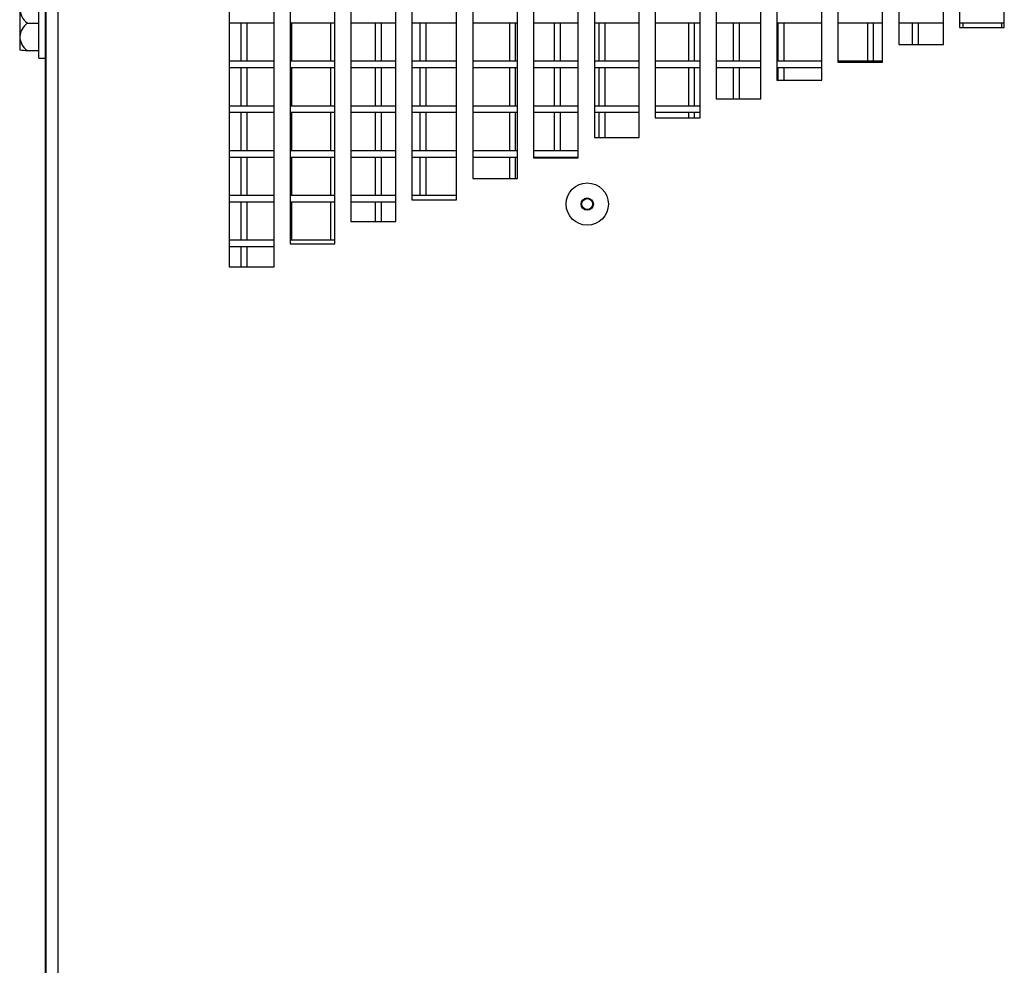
# Model space of a CAD drawing. Extents: x 21 to 164, y 8 to 115.
# Tile 12 of 53: x 20.83 to 26.33, y 40.44 to 45.73. Entities that reach past the tile are written whole.
import ezdxf

# ---------------------------------------------------------------- set-up
doc = ezdxf.new("R2010")
doc.units = 0
doc.layers.add('BODY', color=3, linetype='CONTINUOUS')

msp = doc.modelspace()

# ---------------------------------------------------------------- linework, layer by layer
at = {"layer": 'BODY', "linetype": 'CONTINUOUS'}
for p, q in [((20.9775, 65.6757), (20.9775, 13.7532)), ((21.0445, 65.6454), (21.0445, 13.7834)), ((20.9745, 64.8314), (20.9745, 14.6214)), ((26.0825, 47.6835), (26.0825, 45.6835)), ((26.3325, 45.6835), (26.3325, 47.6835)), ((25.7425, 47.5883), (25.7425, 45.5883)), ((25.9925, 45.5883), (25.9925, 47.5883)), ((25.4025, 47.4902), (25.4025, 45.4902)), ((25.6525, 45.4902), (25.6525, 47.4902)), ((25.0625, 47.3891), (25.0625, 45.3891)), ((25.3125, 45.3891), (25.3125, 47.3891)), ((24.7225, 47.2852), (24.7225, 45.2852)), ((24.9725, 45.2852), (24.9725, 47.2852)), ((24.3825, 47.1783), (24.3825, 45.1783)), ((24.6325, 45.1783), (24.6325, 47.1783)), ((24.0425, 47.0684), (24.0425, 45.0684)), ((24.2925, 45.0684), (24.2925, 47.0684)), ((23.7025, 46.9555), (23.7025, 44.9555)), ((23.9525, 44.9555), (23.9525, 46.9555)), ((23.3625, 46.8397), (23.3625, 44.8397)), ((23.6125, 44.8397), (23.6125, 46.8397)), ((23.0225, 46.7207), (23.0225, 44.7207)), ((23.2725, 44.7207), (23.2725, 46.7207)), ((22.6825, 46.5987), (22.6825, 44.5987)), ((22.9325, 44.5987), (22.9325, 46.5987)), ((22.3425, 46.4737), (22.3425, 44.4737)), ((22.5925, 44.4737), (22.5925, 46.4737)), ((22.0025, 46.3454), (22.0025, 44.3454)), ((22.2525, 44.3454), (22.2525, 46.3454)), ((20.9391, 45.5119), (20.9391, 45.9209)), ((20.8316, 45.7891), (20.8316, 45.6318)), ((20.8738, 45.7084), (20.9391, 45.7084)), ((22.0025, 45.7094), (22.2525, 45.7094)), ((22.0675, 45.7094), (22.0675, 45.4944)), ((22.1025, 45.4944), (22.1025, 45.7094)), ((22.3425, 45.7094), (22.5925, 45.7094)), ((22.3525, 45.4944), (22.3525, 45.7094)), ((22.5675, 45.7094), (22.5675, 45.4944)), ((22.6825, 45.7094), (22.9325, 45.7094)), ((22.8175, 45.7094), (22.8175, 45.4944)), ((22.8525, 45.4944), (22.8525, 45.7094)), ((23.0225, 45.7094), (23.2725, 45.7094)), ((23.0675, 45.7094), (23.0675, 45.4944)), ((23.1025, 45.4944), (23.1025, 45.7094)), ((23.3625, 45.7094), (23.6125, 45.7094)), ((23.5675, 45.7094), (23.5675, 45.4944)), ((23.6025, 45.4944), (23.6025, 45.7094)), ((23.7025, 45.7094), (23.9525, 45.7094)), ((23.8175, 45.7094), (23.8175, 45.4944)), ((23.8525, 45.4944), (23.8525, 45.7094)), ((24.0425, 45.7094), (24.2925, 45.7094)), ((24.0675, 45.7094), (24.0675, 45.4944)), ((24.1025, 45.4944), (24.1025, 45.7094)), ((24.3825, 45.7094), (24.6325, 45.7094)), ((24.5675, 45.7094), (24.5675, 45.4944)), ((24.6025, 45.4944), (24.6025, 45.7094)), ((24.7225, 45.7094), (24.9725, 45.7094)), ((24.8175, 45.7094), (24.8175, 45.4944)), ((24.8525, 45.4944), (24.8525, 45.7094)), ((25.0625, 45.7094), (25.3125, 45.7094)), ((25.0675, 45.7094), (25.0675, 45.4944)), ((25.1025, 45.4944), (25.1025, 45.7094)), ((25.4025, 45.7094), (25.6525, 45.7094)), ((25.5675, 45.7094), (25.5675, 45.4944)), ((25.6025, 45.4944), (25.6025, 45.7094)), ((25.7425, 45.7094), (25.9925, 45.7094)), ((25.8175, 45.7094), (25.8175, 45.5883)), ((25.8525, 45.5883), (25.8525, 45.7094)), ((26.0825, 45.7094), (26.3325, 45.7094)), ((26.0825, 45.6835), (26.3325, 45.6835)), ((26.1025, 45.6835), (26.1025, 45.7094)), ((26.3175, 45.7094), (26.3175, 45.6835)), ((20.8316, 45.6318), (20.8316, 45.5591)), ((20.8316, 45.559), (20.8319, 45.5588)), ((20.8738, 45.5551), (20.9391, 45.5551)), ((25.7425, 45.5883), (25.9925, 45.5883)), ((20.9391, 45.5119), (20.9745, 45.5119)), ((22.2525, 45.4944), (22.0025, 45.4944)), ((22.5925, 45.4944), (22.3425, 45.4944)), ((22.9325, 45.4944), (22.6825, 45.4944)), ((23.2725, 45.4944), (23.0225, 45.4944)), ((23.6125, 45.4944), (23.3625, 45.4944)), ((23.9525, 45.4944), (23.7025, 45.4944)), ((24.2925, 45.4944), (24.0425, 45.4944)), ((24.6325, 45.4944), (24.3825, 45.4944)), ((24.9725, 45.4944), (24.7225, 45.4944)), ((25.3125, 45.4944), (25.0625, 45.4944)), ((25.6525, 45.4944), (25.4025, 45.4944)), ((22.0025, 45.4594), (22.2525, 45.4594)), ((22.0675, 45.4594), (22.0675, 45.2444)), ((22.1025, 45.2444), (22.1025, 45.4594)), ((22.3425, 45.4594), (22.5925, 45.4594)), ((22.3525, 45.2444), (22.3525, 45.4594)), ((22.5675, 45.4594), (22.5675, 45.2444)), ((22.6825, 45.4594), (22.9325, 45.4594)), ((22.8175, 45.4594), (22.8175, 45.2444)), ((22.8525, 45.2444), (22.8525, 45.4594)), ((23.0225, 45.4594), (23.2725, 45.4594)), ((23.0675, 45.4594), (23.0675, 45.2444)), ((23.1025, 45.2444), (23.1025, 45.4594)), ((23.3625, 45.4594), (23.6125, 45.4594)), ((23.5675, 45.4594), (23.5675, 45.2444)), ((23.6025, 45.2444), (23.6025, 45.4594)), ((23.7025, 45.4594), (23.9525, 45.4594)), ((23.8175, 45.4594), (23.8175, 45.2444)), ((23.8525, 45.2444), (23.8525, 45.4594)), ((24.0425, 45.4594), (24.2925, 45.4594)), ((24.0675, 45.4594), (24.0675, 45.2444)), ((24.1025, 45.2444), (24.1025, 45.4594)), ((24.3825, 45.4594), (24.6325, 45.4594)), ((24.5675, 45.4594), (24.5675, 45.2444)), ((24.6025, 45.2444), (24.6025, 45.4594)), ((24.7225, 45.4594), (24.9725, 45.4594)), ((24.8175, 45.4594), (24.8175, 45.2852)), ((24.8525, 45.2852), (24.8525, 45.4594)), ((25.0625, 45.4594), (25.3125, 45.4594)), ((25.0675, 45.4594), (25.0675, 45.3891)), ((25.1025, 45.3891), (25.1025, 45.4594)), ((25.4025, 45.4902), (25.6525, 45.4902)), ((25.0625, 45.3891), (25.3125, 45.3891)), ((24.7225, 45.2852), (24.9725, 45.2852)), ((22.2525, 45.2444), (22.0025, 45.2444)), ((22.5925, 45.2444), (22.3425, 45.2444)), ((22.9325, 45.2444), (22.6825, 45.2444)), ((23.2725, 45.2444), (23.0225, 45.2444)), ((23.6125, 45.2444), (23.3625, 45.2444)), ((23.9525, 45.2444), (23.7025, 45.2444)), ((24.2925, 45.2444), (24.0425, 45.2444)), ((24.6325, 45.2444), (24.3825, 45.2444)), ((22.0025, 45.2094), (22.2525, 45.2094)), ((22.0675, 45.2094), (22.0675, 44.9944)), ((22.1025, 44.9944), (22.1025, 45.2094)), ((22.3425, 45.2094), (22.5925, 45.2094)), ((22.3525, 44.9944), (22.3525, 45.2094)), ((22.5675, 45.2094), (22.5675, 44.9944)), ((22.6825, 45.2094), (22.9325, 45.2094)), ((22.8175, 45.2094), (22.8175, 44.9944)), ((22.8525, 44.9944), (22.8525, 45.2094)), ((23.0225, 45.2094), (23.2725, 45.2094)), ((23.0675, 45.2094), (23.0675, 44.9944)), ((23.1025, 44.9944), (23.1025, 45.2094)), ((23.3625, 45.2094), (23.6125, 45.2094)), ((23.5675, 45.2094), (23.5675, 44.9944)), ((23.6025, 44.9944), (23.6025, 45.2094)), ((23.7025, 45.2094), (23.9525, 45.2094)), ((23.8175, 45.2094), (23.8175, 44.9944)), ((23.8525, 44.9944), (23.8525, 45.2094)), ((24.0425, 45.2094), (24.2925, 45.2094)), ((24.0675, 45.2094), (24.0675, 45.0684)), ((24.1025, 45.0684), (24.1025, 45.2094)), ((24.3825, 45.2094), (24.6325, 45.2094)), ((24.3825, 45.1783), (24.6325, 45.1783)), ((24.5675, 45.2094), (24.5675, 45.1783)), ((24.6025, 45.1783), (24.6025, 45.2094)), ((24.0425, 45.0684), (24.2925, 45.0684)), ((22.2525, 44.9944), (22.0025, 44.9944)), ((22.0025, 44.9594), (22.2525, 44.9594)), ((22.0675, 44.9594), (22.0675, 44.7444)), ((22.1025, 44.7444), (22.1025, 44.9594)), ((22.5925, 44.9944), (22.3425, 44.9944)), ((22.3425, 44.9594), (22.5925, 44.9594)), ((22.3525, 44.7444), (22.3525, 44.9594)), ((22.5675, 44.9594), (22.5675, 44.7444)), ((22.9325, 44.9944), (22.6825, 44.9944)), ((22.6825, 44.9594), (22.9325, 44.9594)), ((22.8175, 44.9594), (22.8175, 44.7444)), ((22.8525, 44.7444), (22.8525, 44.9594)), ((23.2725, 44.9944), (23.0225, 44.9944)), ((23.0225, 44.9594), (23.2725, 44.9594)), ((23.0675, 44.9594), (23.0675, 44.7444)), ((23.1025, 44.7444), (23.1025, 44.9594)), ((23.6125, 44.9944), (23.3625, 44.9944)), ((23.3625, 44.9594), (23.6125, 44.9594)), ((23.5675, 44.9594), (23.5675, 44.8397)), ((23.6025, 44.8397), (23.6025, 44.9594)), ((23.9525, 44.9944), (23.7025, 44.9944)), ((23.7025, 44.9594), (23.9525, 44.9594)), ((23.7025, 44.9555), (23.9525, 44.9555)), ((23.8175, 44.9594), (23.8175, 44.9555)), ((23.8525, 44.9555), (23.8525, 44.9594)), ((23.3625, 44.8397), (23.6125, 44.8397)), ((22.2525, 44.7444), (22.0025, 44.7444)), ((22.5925, 44.7444), (22.3425, 44.7444)), ((22.9325, 44.7444), (22.6825, 44.7444)), ((23.2725, 44.7444), (23.0225, 44.7444)), ((22.0025, 44.7094), (22.2525, 44.7094)), ((22.0675, 44.7094), (22.0675, 44.4944)), ((22.1025, 44.4944), (22.1025, 44.7094)), ((22.3425, 44.7094), (22.5925, 44.7094)), ((22.3525, 44.4944), (22.3525, 44.7094)), ((22.5675, 44.7094), (22.5675, 44.4944)), ((22.6825, 44.7094), (22.9325, 44.7094)), ((22.8175, 44.7094), (22.8175, 44.5987)), ((22.8525, 44.5987), (22.8525, 44.7094)), ((23.0225, 44.7207), (23.2725, 44.7207)), ((22.6825, 44.5987), (22.9325, 44.5987)), ((22.2525, 44.4944), (22.0025, 44.4944)), ((22.0025, 44.4594), (22.2525, 44.4594)), ((22.0675, 44.4594), (22.0675, 44.3454)), ((22.1025, 44.3454), (22.1025, 44.4594)), ((22.5925, 44.4944), (22.3425, 44.4944)), ((22.3425, 44.4737), (22.5925, 44.4737)), ((22.0025, 44.3454), (22.2525, 44.3454))]:
    msp.add_line(p, q, dxfattribs=at)
for radius in [0.1181, 0.0344, 0.0305]:
    msp.add_circle((24.0025, 44.6964), radius, dxfattribs=at)
for centre, radius, start, end in [((20.9403, 45.7946), 0.1088, 182.8862, 232.34), ((20.9453, 45.6191), 0.1144, 128.6912, 173.6481), ((20.9326, 45.6374), 0.1012, 183.2023, 234.4583), ((20.8692, 45.7309), 0.1758, 257.647, 271.493)]:
    msp.add_arc(centre, radius, start, end, dxfattribs=at)

doc.saveas('drawing.dxf')
